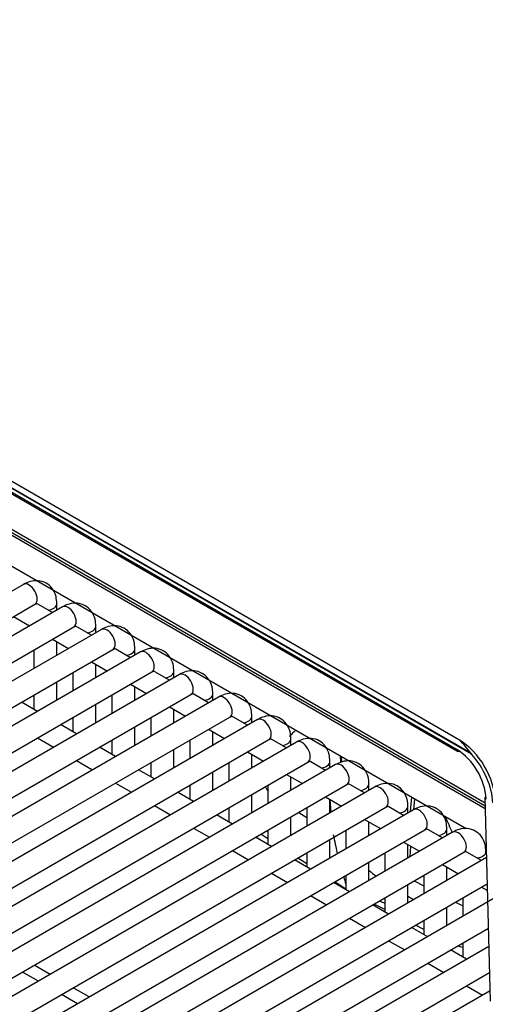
# Model space of a CAD drawing. Header units: millimetres. Extents: x 0 to 287, y 0 to 200.
# Tile 56 of 68: x 232 to 237, y 95 to 105. Entities that reach past the tile are written whole.
import ezdxf

# ---------------------------------------------------------------- set-up
doc = ezdxf.new("R2010")
doc.units = ezdxf.units.MM
doc.layers.add('130.193_BW4C_CTM', color=7, linetype='Continuous')
doc.layers.add('Défaut', color=7, linetype='Continuous')

# ---------------------------------------------------------------- blocks, each defined once
blk = doc.blocks.new('SE3')
at = {"layer": '130.193_BW4C_CTM', "color": 7, "linetype": 'Continuous'}
for p, q in [((236.938, 97.382), (223.109, 105.366)), ((236.93, 97.391), (223.117, 105.366)), ((223.271, 105.232), (236.776, 97.435)), ((236.807, 97.534), (223.302, 105.332)), ((223.282, 105.209), (236.786, 97.412)), ((224.83, 103.926), (237.085, 96.851)), ((224.851, 103.882), (237.086, 96.818)), ((229.825, 100.643), (236.879, 96.571)), ((237.087, 96.785), (230.252, 100.731)), ((232.064, 99.226), (222.942, 93.96)), ((223.067, 93.744), (232.189, 99.01)), ((232.488, 98.981), (223.366, 93.715)), ((232.381, 98.92), (232.221, 99.012)), ((232.428, 98.947), (232.428, 99.016)), ((231.956, 98.876), (232.131, 98.775)), ((223.491, 93.499), (232.613, 98.765)), ((232.912, 98.737), (223.79, 93.47)), ((232.805, 98.675), (232.645, 98.767)), ((232.852, 98.702), (232.852, 98.771)), ((232.381, 98.631), (232.555, 98.53)), ((232.428, 98.457), (232.428, 98.604)), ((223.915, 93.254), (233.037, 98.52)), ((233.336, 98.492), (224.215, 93.225)), ((232.178, 98.514), (232.178, 98.313)), ((233.229, 98.43), (233.07, 98.522)), ((233.276, 98.457), (233.276, 98.526)), ((232.805, 98.386), (232.979, 98.285)), ((224.34, 93.009), (233.461, 98.275)), ((232.852, 98.212), (232.852, 98.359)), ((233.653, 98.185), (233.494, 98.277)), ((233.701, 98.212), (233.701, 98.281)), ((233.761, 98.247), (224.639, 92.98)), ((232.428, 97.967), (232.428, 98.168)), ((232.602, 98.269), (232.602, 98.068)), ((233.229, 98.141), (233.403, 98.04)), ((233.276, 97.967), (233.276, 98.114)), ((224.764, 92.764), (233.886, 98.03)), ((234.185, 98.002), (225.063, 92.735)), ((232.178, 98.024), (232.178, 97.869)), ((233.026, 98.024), (233.026, 97.823)), ((234.078, 97.94), (233.918, 98.032)), ((234.125, 97.967), (234.125, 98.036)), ((232.218, 97.846), (232.044, 97.946)), ((232.852, 97.722), (232.852, 97.923)), ((233.653, 97.896), (233.828, 97.795)), ((233.701, 97.722), (233.701, 97.869)), ((225.188, 92.519), (234.31, 97.785)), ((234.609, 97.757), (225.487, 92.49)), ((232.602, 97.779), (232.602, 97.624)), ((233.451, 97.779), (233.451, 97.578)), ((234.502, 97.695), (234.343, 97.787)), ((234.549, 97.722), (234.549, 97.791)), ((232.642, 97.601), (232.468, 97.702)), ((233.276, 97.477), (233.276, 97.678)), ((234.078, 97.651), (234.252, 97.55)), ((225.612, 92.274), (234.734, 97.54)), ((232.218, 97.557), (232.392, 97.457)), ((233.026, 97.534), (233.026, 97.379)), ((233.875, 97.534), (233.875, 97.333)), ((234.125, 97.477), (234.125, 97.624)), ((234.926, 97.45), (234.767, 97.542)), ((234.973, 97.477), (234.973, 97.546)), ((235.033, 97.512), (225.912, 92.245)), ((233.067, 97.356), (232.892, 97.457)), ((233.701, 97.232), (233.701, 97.433)), ((232.642, 97.312), (232.817, 97.212)), ((234.502, 97.406), (234.676, 97.306)), ((234.549, 97.232), (234.549, 97.379)), ((235.509, 97.362), (235.514, 97.291)), ((235.528, 97.297), (235.524, 97.353)), ((226.037, 92.029), (235.158, 97.295)), ((235.458, 97.267), (226.336, 92)), ((233.491, 97.111), (233.317, 97.212)), ((233.451, 97.289), (233.451, 97.134)), ((234.299, 97.289), (234.299, 97.088)), ((235.35, 97.205), (235.191, 97.297)), ((235.398, 97.232), (235.398, 97.301)), ((234.125, 96.987), (234.125, 97.188)), ((234.926, 97.161), (235.1, 97.061)), ((234.973, 96.987), (234.973, 97.134)), ((226.461, 91.784), (235.583, 97.05)), ((235.882, 97.022), (226.76, 91.755)), ((233.067, 97.067), (233.241, 96.967)), ((233.875, 97.044), (233.875, 96.889)), ((234.723, 97.044), (234.723, 96.843)), ((235.775, 96.96), (235.615, 97.052)), ((235.822, 96.987), (235.822, 97.057)), ((233.915, 96.866), (233.741, 96.967)), ((234.549, 96.742), (234.549, 96.944)), ((235.35, 96.916), (235.525, 96.816)), ((235.398, 96.742), (235.398, 96.889)), ((235.411, 96.75), (235.401, 96.887)), ((236.285, 96.914), (236.272, 96.757)), ((236.316, 96.896), (236.307, 96.777)), ((237.084, 96.912), (237.142, 94.695)), ((226.885, 91.539), (236.007, 96.805)), ((236.306, 96.777), (227.185, 91.511)), ((233.491, 96.822), (233.665, 96.722)), ((234.299, 96.799), (234.299, 96.644)), ((235.148, 96.799), (235.148, 96.598)), ((236.199, 96.715), (236.04, 96.807)), ((236.246, 96.742), (236.246, 96.812)), ((234.339, 96.621), (234.165, 96.722)), ((234.973, 96.497), (234.973, 96.699)), ((235.06, 96.748), (235.148, 96.692)), ((235.775, 96.671), (235.949, 96.571)), ((227.31, 91.294), (236.431, 96.56)), ((233.915, 96.577), (234.089, 96.477)), ((235.822, 96.497), (235.822, 96.644)), ((236.623, 96.47), (236.464, 96.562)), ((236.67, 96.497), (236.67, 96.567)), ((236.73, 96.532), (227.609, 91.266)), ((234.764, 96.376), (234.589, 96.477)), ((234.723, 96.46), (234.647, 96.51)), ((234.723, 96.554), (234.723, 96.399)), ((235.398, 96.252), (235.398, 96.454)), ((235.572, 96.554), (235.572, 96.353)), ((236.199, 96.426), (236.373, 96.326)), ((236.246, 96.252), (236.246, 96.399)), ((236.275, 96.382), (236.266, 96.264)), ((227.734, 91.049), (236.855, 96.315)), ((237.101, 96.256), (228.033, 91.021)), ((234.339, 96.332), (234.514, 96.232)), ((235.148, 96.188), (235.048, 96.252)), ((235.148, 96.309), (235.148, 96.154)), ((235.996, 96.309), (235.996, 96.108)), ((237.048, 96.225), (236.888, 96.317)), ((235.188, 96.131), (235.014, 96.232)), ((235.822, 96.007), (235.822, 96.209)), ((236.623, 96.181), (236.798, 96.081)), ((236.67, 96.007), (236.67, 96.154)), ((234.764, 96.088), (234.938, 95.987)), ((235.572, 96.064), (235.572, 95.909)), ((236.42, 96.064), (236.42, 95.863)), ((228.158, 90.804), (237.108, 95.972)), ((235.612, 95.886), (235.438, 95.987)), ((235.572, 95.915), (235.45, 95.994)), ((236.246, 95.762), (236.246, 95.964)), ((236.315, 96.004), (236.42, 95.95)), ((237.048, 95.936), (237.11, 95.9)), ((237.211, 95.83), (228.457, 90.776)), ((235.188, 95.843), (235.362, 95.742)), ((235.996, 95.819), (235.996, 95.665)), ((236.307, 95.798), (236.246, 95.833)), ((236.845, 95.819), (236.845, 95.618)), ((236.036, 95.641), (235.862, 95.742)), ((235.996, 95.691), (235.878, 95.751)), ((236.67, 95.518), (236.67, 95.719)), ((236.765, 95.773), (236.845, 95.733)), ((235.612, 95.598), (235.786, 95.497)), ((228.582, 90.559), (237.121, 95.489)), ((236.461, 95.396), (236.286, 95.497)), ((236.42, 95.474), (236.328, 95.521)), ((236.42, 95.574), (236.42, 95.42)), ((237.126, 95.291), (228.882, 90.531)), ((236.036, 95.353), (236.211, 95.252)), ((236.845, 95.329), (236.845, 95.175)), ((236.885, 95.151), (236.711, 95.252)), ((232.356, 94.986), (232.181, 95.087)), ((236.461, 95.108), (236.635, 95.007)), ((229.007, 90.314), (237.134, 95.007)), ((232.227, 94.912), (232.053, 95.012)), ((236.885, 94.863), (237.059, 94.762)), ((237.139, 94.808), (229.306, 90.286)), ((232.651, 94.667), (232.477, 94.767)), ((232.78, 94.741), (232.606, 94.842))]:
    blk.add_line(p, q, dxfattribs=at)
for centre, radius, start, end in [((233.012, 94.322), 4.977, 38.0723, 40.241), ((236.387, 96.837), 0.713, 4.4764, 56.9594), ((239.252, 97.195), 3.879, 190.2146, 193.3666), ((239.252, 97.195), 3.879, 197.205, 198.4215), ((237.115, 96.313), 1.066, 252.1876, 255.1622)]:
    blk.add_arc(centre, radius, start, end, dxfattribs=at)
for centre, major_axis, ratio, start_param, end_param in [((232.126, 99.118), (-0.062, 0.108), 0.57735, 3.141593, 6.283185), ((232.303, 99.016), (0.125, 0), 0.57735, 4.967494, 6.283683), ((232.55, 98.873), (-0.063, 0.108), 0.57735, 3.141593, 6.283185), ((232.727, 98.771), (0.125, 0), 0.57735, 4.967494, 6.283683), ((232.975, 98.628), (-0.062, 0.108), 0.57735, 3.141593, 6.283185), ((233.151, 98.526), (0.125, 0), 0.57735, 4.967494, 6.283683), ((233.399, 98.383), (-0.063, 0.108), 0.57735, 3.141593, 6.283185), ((233.576, 98.281), (0.125, 0), 0.57735, 4.967494, 6.283683), ((233.823, 98.138), (-0.063, 0.108), 0.57735, 3.141593, 6.283185), ((234, 98.036), (0.125, 0), 0.57735, 4.967494, 6.283683), ((234.247, 97.893), (-0.063, 0.108), 0.57735, 3.141593, 6.283185), ((234.424, 97.791), (0.125, 0), 0.57735, 4.967494, 6.283683), ((234.672, 97.648), (-0.062, 0.108), 0.57735, 3.141593, 6.283185), ((235.838, 96.403), (0.742, -1.286), 0.57735, 3.240387, 3.349229), ((234.848, 97.546), (0.125, 0), 0.57735, 4.967494, 6.283683), ((235.096, 97.404), (-0.063, 0.108), 0.57735, 3.141593, 6.283185), ((236.807, 97.085), (-0.275, 0.476), 0.57735, 3.944444, 5.497787), ((236.811, 97.456), (0.025, 0.0433), 0.57735, 2.369284, 3.926991), ((236.78, 97.07), (0.28, -0.473), 0.569744, 0.796476, 1.919833), ((235.273, 97.301), (0.125, 0), 0.57735, 4.967494, 6.283683), ((235.52, 97.159), (-0.062, 0.108), 0.57735, 3.141593, 6.283185), ((235.697, 97.057), (0.125, 0), 0.57735, 4.967494, 6.283683), ((235.944, 96.914), (-0.063, 0.108), 0.57735, 3.141593, 6.283185), ((237.134, 96.913), (0.05, 0.0013), 0.574694, 3.141593, 3.911675), ((236.121, 96.812), (0.125, 0), 0.57735, 4.967494, 6.283683), ((236.369, 96.669), (-0.062, 0.108), 0.57735, 3.141593, 6.283185), ((235.838, 96.403), (0.742, -1.286), 0.57735, 1.335868, 1.472002), ((236.545, 96.567), (0.125, 0), 0.57735, 4.967494, 6.283683), ((236.793, 96.424), (-0.063, 0.108), 0.57735, 3.141593, 6.283185), ((236.97, 96.322), (0.125, 0), 0.57735, 4.967494, 6.283683), ((235.923, 96.443), (-0.245, 0.424), 0.57735, -4.223271, -3.982162), ((235.874, 96.424), (0.373, -0.645), 0.57735, -0.668957, -0.551416)]:
    blk.add_ellipse(centre, major_axis=major_axis, ratio=ratio, start_param=start_param, end_param=end_param, dxfattribs=at)
for points, knots in [([(232.428, 99.016), (232.426, 99.045), (232.422, 99.1), (232.385, 99.183), (232.314, 99.246), (232.226, 99.272), (232.138, 99.263), (232.09, 99.24), (232.064, 99.226)], [0, 0, 0, 0, 0.145113, 0.333937, 0.50393, 0.681156, 0.848723, 1, 1, 1, 1]), ([(232.852, 98.771), (232.851, 98.8), (232.846, 98.855), (232.809, 98.938), (232.738, 99.001), (232.651, 99.027), (232.562, 99.018), (232.514, 98.995), (232.488, 98.981)], [0, 0, 0, 0, 0.145113, 0.333937, 0.50393, 0.681156, 0.848723, 1, 1, 1, 1]), ([(232.189, 99.01), (232.195, 99.013), (232.204, 99.017), (232.206, 99.017), (232.206, 99.017)], [0, 0, 0, 0, 0.4352152, 0.689514, 0.689514, 0.689514, 0.689514]), ([(232.613, 98.765), (232.62, 98.768), (232.628, 98.773), (232.631, 98.772), (232.631, 98.772)], [0, 0, 0, 0, 0.4352152, 0.689514, 0.689514, 0.689514, 0.689514]), ([(233.276, 98.526), (233.275, 98.555), (233.271, 98.61), (233.233, 98.693), (233.162, 98.756), (233.075, 98.782), (232.986, 98.773), (232.939, 98.75), (232.912, 98.737)], [0, 0, 0, 0, 0.145113, 0.333937, 0.50393, 0.681156, 0.848723, 1, 1, 1, 1]), ([(233.037, 98.52), (233.044, 98.523), (233.052, 98.528), (233.055, 98.527), (233.055, 98.527)], [0, 0, 0, 0, 0.4352152, 0.689514, 0.689514, 0.689514, 0.689514]), ([(233.701, 98.281), (233.699, 98.31), (233.695, 98.365), (233.658, 98.448), (233.587, 98.511), (233.499, 98.538), (233.411, 98.528), (233.363, 98.505), (233.336, 98.492)], [0, 0, 0, 0, 0.145113, 0.333937, 0.50393, 0.681156, 0.848723, 1, 1, 1, 1]), ([(233.461, 98.275), (233.468, 98.278), (233.476, 98.283), (233.479, 98.282), (233.479, 98.282)], [0, 0, 0, 0, 0.4352152, 0.689514, 0.689514, 0.689514, 0.689514]), ([(234.125, 98.036), (234.123, 98.065), (234.119, 98.12), (234.082, 98.203), (234.011, 98.266), (233.923, 98.293), (233.835, 98.283), (233.787, 98.26), (233.761, 98.247)], [0, 0, 0, 0, 0.145113, 0.333937, 0.50393, 0.681156, 0.848723, 1, 1, 1, 1]), ([(233.886, 98.03), (233.892, 98.033), (233.901, 98.038), (233.903, 98.037), (233.903, 98.037)], [0, 0, 0, 0, 0.4352152, 0.689514, 0.689514, 0.689514, 0.689514]), ([(234.549, 97.791), (234.548, 97.82), (234.544, 97.875), (234.506, 97.958), (234.435, 98.022), (234.348, 98.048), (234.259, 98.038), (234.211, 98.015), (234.185, 98.002)], [0, 0, 0, 0, 0.145113, 0.333937, 0.50393, 0.681156, 0.848723, 1, 1, 1, 1]), ([(234.31, 97.785), (234.317, 97.788), (234.325, 97.793), (234.328, 97.792), (234.328, 97.792)], [0, 0, 0, 0, 0.4352152, 0.689514, 0.689514, 0.689514, 0.689514]), ([(234.973, 97.546), (234.972, 97.575), (234.968, 97.63), (234.93, 97.713), (234.86, 97.777), (234.772, 97.803), (234.684, 97.793), (234.636, 97.77), (234.609, 97.757)], [0, 0, 0, 0, 0.145113, 0.333937, 0.50393, 0.681156, 0.848723, 1, 1, 1, 1]), ([(234.734, 97.54), (234.741, 97.543), (234.749, 97.548), (234.752, 97.547), (234.752, 97.547)], [0, 0, 0, 0, 0.4352152, 0.689514, 0.689514, 0.689514, 0.689514]), ([(235.398, 97.301), (235.396, 97.33), (235.392, 97.385), (235.355, 97.468), (235.284, 97.532), (235.196, 97.558), (235.108, 97.548), (235.06, 97.525), (235.033, 97.512)], [0, 0, 0, 0, 0.145113, 0.333937, 0.50393, 0.681156, 0.848723, 1, 1, 1, 1]), ([(235.822, 97.057), (235.821, 97.085), (235.816, 97.14), (235.779, 97.223), (235.708, 97.287), (235.62, 97.313), (235.532, 97.303), (235.484, 97.28), (235.458, 97.267)], [0, 0, 0, 0, 0.145113, 0.333937, 0.50393, 0.681156, 0.848723, 1, 1, 1, 1]), ([(235.158, 97.295), (235.165, 97.298), (235.174, 97.303), (235.176, 97.303), (235.176, 97.302)], [0, 0, 0, 0, 0.4352152, 0.689514, 0.689514, 0.689514, 0.689514]), ([(234.694, 97.03), (234.695, 97.029), (234.697, 97.023), (234.703, 97.011), (234.711, 96.997), (234.718, 96.987), (234.722, 96.983)], [0.6324841, 0.6324841, 0.6324841, 0.6324841, 0.6415316, 0.6904388, 0.7401135, 0.7852573, 0.7852573, 0.7852573, 0.7852573]), ([(235.583, 97.05), (235.589, 97.053), (235.598, 97.058), (235.6, 97.058), (235.601, 97.057)], [0, 0, 0, 0, 0.4352152, 0.689514, 0.689514, 0.689514, 0.689514]), ([(236.246, 96.812), (236.245, 96.84), (236.241, 96.895), (236.203, 96.979), (236.132, 97.042), (236.045, 97.068), (235.956, 97.058), (235.908, 97.035), (235.882, 97.022)], [0, 0, 0, 0, 0.145113, 0.333937, 0.50393, 0.681156, 0.848723, 1, 1, 1, 1]), ([(236.007, 96.805), (236.014, 96.808), (236.022, 96.813), (236.025, 96.813), (236.025, 96.813)], [0, 0, 0, 0, 0.4352152, 0.689514, 0.689514, 0.689514, 0.689514]), ([(236.67, 96.567), (236.669, 96.595), (236.665, 96.651), (236.628, 96.734), (236.557, 96.797), (236.469, 96.823), (236.381, 96.813), (236.333, 96.79), (236.306, 96.777)], [0, 0, 0, 0, 0.145113, 0.333937, 0.50393, 0.681156, 0.848723, 1, 1, 1, 1]), ([(236.431, 96.56), (236.438, 96.563), (236.446, 96.568), (236.449, 96.568), (236.449, 96.568)], [0, 0, 0, 0, 0.4352152, 0.689514, 0.689514, 0.689514, 0.689514]), ([(237.095, 96.322), (237.093, 96.35), (237.089, 96.406), (237.052, 96.489), (236.981, 96.552), (236.893, 96.578), (236.805, 96.568), (236.757, 96.545), (236.73, 96.532)], [0, 0, 0, 0, 0.145113, 0.333937, 0.50393, 0.681156, 0.848723, 1, 1, 1, 1]), ([(236.855, 96.315), (236.862, 96.318), (236.871, 96.323), (236.873, 96.323), (236.873, 96.323)], [0, 0, 0, 0, 0.4352152, 0.689514, 0.689514, 0.689514, 0.689514])]:
    blk.add_open_spline(points, degree=3, knots=knots, dxfattribs=at)
for points, degree in [([(232.221, 99.011), (232.216, 99.015), (232.209, 99.017), (232.202, 99.017)], 3), ([(232.646, 98.767), (232.64, 98.77), (232.634, 98.772), (232.627, 98.772)], 3), ([(233.07, 98.522), (233.064, 98.525), (233.058, 98.527), (233.051, 98.528)], 3), ([(233.494, 98.277), (233.489, 98.28), (233.482, 98.282), (233.475, 98.283)], 3), ([(233.918, 98.032), (233.913, 98.035), (233.907, 98.037), (233.899, 98.038)], 3), ([(234.343, 97.787), (234.337, 97.79), (234.331, 97.792), (234.324, 97.793)], 3), ([(234.767, 97.542), (234.761, 97.545), (234.755, 97.547), (234.748, 97.548)], 3), ([(236.93, 97.391), (236.934, 97.387), (236.938, 97.382)], 2), ([(235.191, 97.297), (235.186, 97.3), (235.179, 97.302), (235.172, 97.303)], 3), ([(235.616, 97.052), (235.61, 97.055), (235.604, 97.057), (235.596, 97.058)], 3), ([(236.04, 96.807), (236.034, 96.81), (236.028, 96.812), (236.021, 96.813)], 3), ([(236.464, 96.562), (236.459, 96.565), (236.452, 96.567), (236.445, 96.568)], 3), ([(236.888, 96.317), (236.883, 96.32), (236.876, 96.322), (236.869, 96.323)], 3)]:
    blk.add_open_spline(points, degree=degree, dxfattribs=at)

msp = doc.modelspace()

# ---------------------------------------------------------------- block references
at = {"layer": 'Défaut'}
msp.add_blockref('SE3', (0, 0), dxfattribs=at)

doc.saveas('drawing.dxf')
